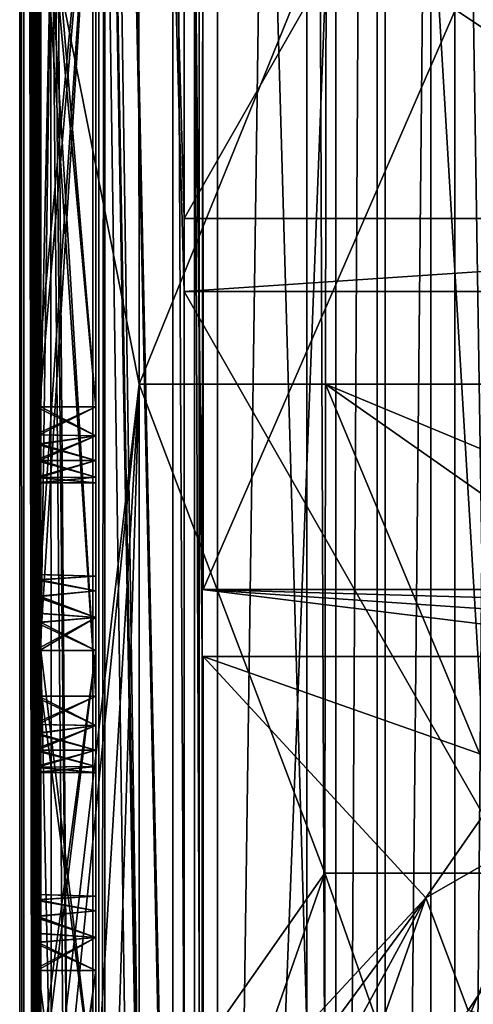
# Model space of a CAD drawing. Extents: x -3 to 104, y -79 to 161.
# Tile 82 of 203: x -2.95 to 4.5, y 52.71 to 68.86. Entities that reach past the tile are written whole.
import ezdxf

# ---------------------------------------------------------------- set-up
doc = ezdxf.new("R2010")
doc.units = 0
doc.header["$MEASUREMENT"] = 0

msp = doc.modelspace()

# ---------------------------------------------------------------- linework, layer by layer
for points in [[(-2.95, -77.599998, -76.900002), (-2.95, 159.899994, -76.900002), (-0.25, 6.1, -76.900002)], [(-0.25, 6.1, -76.900002), (-2.95, 159.899994, -76.900002), (-0.25, 7.6, -76.900002)], [(-0.25, 7.6, -76.900002), (-2.95, 159.899994, -76.900002), (-0.25, 32, -76.900002)], [(-0.25, 32, -76.900002), (-2.95, 159.899994, -76.900002), (-0.25, 33.200001, -76.900002)], [(-0.25, 33.200001, -76.900002), (-2.95, 159.899994, -76.900002), (-0.25, 64.400002, -76.900002)], [(-0.25, 64.400002, -76.900002), (-2.95, 159.899994, -76.900002), (-0.25, 65.599998, -76.900002)], [(-0.25, 65.599998, -76.900002), (-2.95, 159.899994, -76.900002), (-0.25, 96.800003, -76.900002)], [(-2.95, 159.899994, -76.900002), (-2.95, -3.4858, -67.814201), (-2.95, 149.899994, -68.400002)], [(-2.95, 159.899994, -76.900002), (-2.95, -77.599998, -76.900002), (-2.95, -4.9, -68.400002)], [(-2.95, 159.899994, -76.900002), (-2.95, -4.9, -68.400002), (-2.95, -4.1346, -68.247803)], [(-2.95, 159.899994, -76.900002), (-2.95, -4.1346, -68.247803), (-2.95, -3.4858, -67.814201)], [(-2.9501, -67.600098, 10.1), (-2.9501, 149.899994, 10.1), (-1.7501, -2.4, 10.1)], [(-1.7501, -2.4, 10.1), (-2.9501, 149.899994, 10.1), (-1.7501, 88.599998, 10.1)], [(-2.9501, 149.899994, 10.1), (-2.9501, -67.600098, 10.1), (-2.8837, -43.599998, 17.700001)], [(-2.9501, 149.899994, 10.1), (-2.8837, -43.599998, 17.700001), (-2.8837, 129.899994, 17.700001)], [(-2.95, 149.899994, -68.400002), (-2.95, -2.9, -66.400002), (-2.95, 129, 6.1)], [(-2.95, 149.899994, -68.400002), (-2.95, -3.0522, -67.165398), (-2.95, -2.9, -66.400002)], [(-2.95, 149.899994, -68.400002), (-2.95, -3.4858, -67.814201), (-2.95, -3.0522, -67.165398)], [(-2.7432, 57.761299, 33.799999), (-2.7432, 73.261299, 33.799999), (-2.8837, 129.899994, 17.700001)], [(-2.7432, 53.261299, 33.799999), (-2.7432, 57.761299, 33.799999), (-2.8837, 129.899994, 17.700001)], [(-2.8837, 129.899994, 17.700001), (-2.8837, -43.599998, 17.700001), (-2.7432, 45.761299, 33.799999)], [(-2.8837, 129.899994, 17.700001), (-2.7432, 45.761299, 33.799999), (-2.7432, 53.261299, 33.799999)], [(0, 130), (0, 0), (1.7684, 125.512001)], [(0, 0), (0, 130), (0, 16, -3.5)], [(0, 16, -3.5), (0, 130), (0, 114, -3.5)], [(6.8364, 88.811302, 18.9), (0.3, 129.649994, 18.9), (6.8364, 20.8113, 18.9)], [(6.8364, 20.8113, 18.9), (0.3, 129.649994, 18.9), (0.3, -43.349998, 18.9)], [(0.3, 129.649994, 17.299999), (6.8364, 88.811302, 17.299999), (6.8364, 20.8113, 17.299999)], [(0.3, 129.649994, 17.299999), (6.8364, 20.8113, 17.299999), (0.3, -43.349998, 17.299999)], [(0.3, 129.649994, 18.9), (0.3, 129.649994, 17.299999), (0.3, -43.349998, 18.9)], [(0.3, -43.349998, 18.9), (0.3, 129.649994, 17.299999), (0.3, -43.349998, 17.299999)], [(-2.95, -3.4858, -9.9858), (-2.95, -4.1346, -9.5522), (-2.95, 129, 10.1)], [(-2.95, 129, 6.1), (-2.95, -3.0522, -10.6346), (-2.95, 129, 10.1)], [(-2.95, 129, 10.1), (-2.95, -3.0522, -10.6346), (-2.95, -3.4858, -9.9858)], [(-2.95, 129, 6.1), (-2.95, -2.9, -11.4), (-2.95, -3.0522, -10.6346)], [(-2.95, -4.1346, -9.5522), (-2.95, -42.700001, 10.1), (-2.95, 129, 10.1)], [(-2.95, 129, 6.1), (-2.95, -2.9, -66.400002), (-2.95, -2.9, -11.4)], [(-2.95, 129, 10.1), (-2.95, -42.700001, 10.1), (-1.65, -11.9, 10.1)], [(-2.95, 129, 10.1), (-1.65, -11.9, 10.1), (-1.65, -1.9, 10.1)], [(-2.95, 129, 10.1), (-1.65, -1.9, 10.1), (-1.65, 88.099998, 10.1)], [(1.7684, 125.512001), (0, 0), (1.7684, 4.4876)], [(1.7684, 125.512001), (2.2401, 5.0791), (2.2401, 124.920998)], [(1.7684, 125.512001), (1.7684, 4.4876), (2.2401, 5.0791)], [(2.2401, 124.920998), (2.2401, 5.0791), (2.9217, 124.593002)], [(2.2401, 5.0791), (2.9217, 5.4074), (2.9217, 124.593002)], [(2.9217, 124.593002), (36.411301, 23.4326), (36.411301, 112.523003)], [(2.9217, 5.4074), (36.411301, 23.4326), (2.9217, 124.593002)], [(4.1981, 7.3716, -72.699997), (5.1713, 123.278999, -72.699997), (4.1981, 122.627998, -72.699997)], [(4.1981, 7.3716, -72.699997), (5.1713, 6.7213, -72.699997), (5.1713, 123.278999, -72.699997)], [(3.05, 7.6, -72.699997), (4.1981, 122.627998, -72.699997), (3.05, 122.400002, -72.699997)], [(3.05, 7.6, -72.699997), (4.1981, 7.3716, -72.699997), (4.1981, 122.627998, -72.699997)], [(3.05, 7.6, -72.699997), (3.05, 122.400002, -72.699997), (-0.25, 122.400002, -72.699997)], [(-0.25, 7.6, -72.699997), (3.05, 7.6, -72.699997), (-0.25, 122.400002, -72.699997)], [(-0.25, 7.6, -72.699997), (-0.25, 122.400002, -72.699997), (-0.25, 88.099998, 8.1)], [(3.8, 114, -8.5), (5.3307, 114.305, -8.5), (5.3307, 15.6955, -8.5)], [(0, 16, -8.5), (0, 16, -3.5), (0, 114, -8.5)], [(0, 114, -8.5), (0, 16, -3.5), (0, 114, -3.5)], [(3.8, 114, -8.5), (3.8, 16, -8.5), (0, 16, -8.5)], [(0, 114, -8.5), (3.8, 114, -8.5), (0, 16, -8.5)], [(3.8, 114, -8.5), (5.3307, 15.6955, -8.5), (3.8, 16, -8.5)], [(17.6, 65.599998, -74.699997), (-0.25, 65.599998, -74.699997), (17.6, 96.800003, -74.699997)], [(17.6, 96.800003, -74.699997), (-0.25, 65.599998, -74.699997), (-0.25, 96.800003, -74.699997)], [(-0.25, 65.599998, -76.900002), (-0.25, 96.800003, -74.699997), (-0.25, 65.599998, -74.699997)], [(-0.25, 65.599998, -76.900002), (-0.25, 96.800003, -76.900002), (-0.25, 96.800003, -74.699997)], [(-1.7501, 88.599998, 11.7), (-0.436, -2.4, 11.7), (-1.7501, -2.4, 11.7)], [(-1.7501, 88.599998, 11.7), (-0.436, 88.599998, 11.7), (-0.436, -2.4, 11.7)], [(-1.7501, 88.599998, 10.1), (-1.7501, -2.4, 11.7), (-1.7501, -2.4, 10.1)], [(-1.7501, 88.599998, 11.7), (-1.7501, -2.4, 11.7), (-1.7501, 88.599998, 10.1)], [(-0.0799, 71.511299, 52.5), (-0.0799, 16.511299, 52.5), (-0.436, 88.599998, 11.7)], [(-0.0799, 16.511299, 52.5), (-0.436, -2.4, 11.7), (-0.436, 88.599998, 11.7)], [(-1.65, -1.9, 10.1), (-1.55, -1.9, 10.1), (-1.55, 88.099998, 10.1)], [(-1.65, -1.9, 10.1), (-1.55, 88.099998, 10.1), (-1.65, 88.099998, 10.1)], [(-1.55, 88.099998, 10.1), (-1.55, -1.9, 10.1), (-1.55, 88.099998, 11.3)], [(-1.55, 88.099998, 11.3), (-1.55, -1.9, 10.1), (-1.55, -1.9, 11.3)], [(-1.55, 88.099998, 11.3), (-0.25, -0.4, 11.3), (-0.25, 88.099998, 11.3)], [(-1.55, 88.099998, 11.3), (-1.55, -1.9, 11.3), (-0.25, -0.4, 11.3)], [(-0.25, 7.6, -3.5), (-0.25, 88.099998, 11.3), (-0.25, -0.4, 11.3)], [(-0.25, 7.6, -3.5), (-0.25, 88.099998, 8.1), (-0.25, 88.099998, 11.3)], [(-0.25, 7.6, -72.699997), (-0.25, 88.099998, 8.1), (-0.25, 7.6, -3.5)], [(-0.9966, 75.223297, 69.794502), (-2.439, 70.197197, 68.661697), (-0.9903, 62.883598, 70.5242)], [(2.0841, 70.450401, 70.2444), (-0.9966, 75.223297, 69.794502), (-0.9903, 62.883598, 70.5242)], [(-2.7432, 73.261299, 33.799999), (-2.7432, 57.761299, 33.799999), (-1.7001, 73.261299, 33.799999)], [(-2.7432, 57.761299, 33.799999), (-1.7001, 57.761299, 33.799999), (-1.7001, 73.261299, 33.799999)], [(-2.704, 62.511299, 38.299999), (-2.704, 73.261299, 38.299999), (-2.7214, 73.261299, 36.299999)], [(-2.7214, 73.261299, 36.299999), (-2.7214, 57.761299, 36.299999), (-2.704, 62.511299, 38.299999)], [(-1.7001, 73.261299, 36.299999), (-1.7001, 57.761299, 36.299999), (-2.7214, 73.261299, 36.299999)], [(-1.7001, 57.761299, 36.299999), (-2.7214, 57.761299, 36.299999), (-2.7214, 73.261299, 36.299999)], [(-2.704, 62.511299, 38.299999), (-1.7001, 73.261299, 38.299999), (-2.704, 73.261299, 38.299999)], [(-1.7001, 62.511299, 38.299999), (-1.7001, 73.261299, 38.299999), (-2.704, 62.511299, 38.299999)], [(-2.6821, 62.511299, 40.799999), (-2.6647, 73.261299, 42.799999), (-2.6821, 73.261299, 40.799999)], [(-2.6647, 57.761299, 42.799999), (-2.6647, 73.261299, 42.799999), (-2.6821, 62.511299, 40.799999)], [(-2.6821, 73.261299, 40.799999), (-1.7001, 62.511299, 40.799999), (-2.6821, 62.511299, 40.799999)], [(-1.7001, 73.261299, 40.799999), (-1.7001, 62.511299, 40.799999), (-2.6821, 73.261299, 40.799999)], [(-2.6647, 73.261299, 42.799999), (-2.6647, 57.761299, 42.799999), (-1.7001, 73.261299, 42.799999)], [(-2.6647, 57.761299, 42.799999), (-1.7001, 57.761299, 42.799999), (-1.7001, 73.261299, 42.799999)], [(-2.6254, 62.511299, 47.299999), (-2.6254, 73.261299, 47.299999), (-2.6429, 73.261299, 45.299999)], [(-2.6429, 73.261299, 45.299999), (-2.6429, 57.761299, 45.299999), (-2.6254, 62.511299, 47.299999)], [(-1.7001, 73.261299, 45.299999), (-1.7001, 57.761299, 45.299999), (-2.6429, 73.261299, 45.299999)], [(-1.7001, 57.761299, 45.299999), (-2.6429, 57.761299, 45.299999), (-2.6429, 73.261299, 45.299999)], [(-2.6254, 62.511299, 47.299999), (-1.7001, 73.261299, 47.299999), (-2.6254, 73.261299, 47.299999)], [(-1.7001, 62.511299, 47.299999), (-1.7001, 73.261299, 47.299999), (-2.6254, 62.511299, 47.299999)], [(-2.6036, 62.511299, 49.799999), (-2.439, 70.197197, 68.661697), (-2.6036, 73.261299, 49.799999)], [(-2.6036, 73.261299, 49.799999), (-1.7001, 62.511299, 49.799999), (-2.6036, 62.511299, 49.799999)], [(-1.7001, 73.261299, 49.799999), (-1.7001, 62.511299, 49.799999), (-2.6036, 73.261299, 49.799999)], [(-1.7001, 57.761299, 36.299999), (-1.7001, 73.261299, 36.299999), (-1.7001, 73.261299, 33.799999)], [(-1.7001, 57.761299, 33.799999), (-1.7001, 57.761299, 36.299999), (-1.7001, 73.261299, 33.799999)], [(-1.7001, 57.761299, 45.299999), (-1.7001, 73.261299, 45.299999), (-1.7001, 73.261299, 42.799999)], [(-1.7001, 57.761299, 42.799999), (-1.7001, 57.761299, 45.299999), (-1.7001, 73.261299, 42.799999)], [(-1.7001, 62.511299, 40.799999), (-1.7001, 73.261299, 40.799999), (-1.7001, 73.261299, 38.299999)], [(-1.7001, 62.511299, 38.299999), (-1.7001, 62.511299, 40.799999), (-1.7001, 73.261299, 38.299999)], [(-1.7001, 62.511299, 49.799999), (-1.7001, 73.261299, 49.799999), (-1.7001, 73.261299, 47.299999)], [(-1.7001, 62.511299, 47.299999), (-1.7001, 62.511299, 49.799999), (-1.7001, 73.261299, 47.299999)], [(0.0457, 58.411301, 66.900002), (-0.0799, 71.511299, 52.5), (0.0457, 59.511299, 66.900002)], [(0.0457, 59.511299, 66.900002), (-0.0799, 71.511299, 52.5), (0.0558, 71.511299, 68.048698)], [(0.0457, 58.411301, 66.900002), (0.0457, 41.511299, 66.900002), (-0.0799, 71.511299, 52.5)], [(0.0457, 41.511299, 66.900002), (-0.0799, 16.511299, 52.5), (-0.0799, 71.511299, 52.5)], [(0.0608, 59.511299, 68.6269), (0.0457, 59.511299, 66.900002), (0.0558, 71.511299, 68.048698)], [(0.0608, 59.511299, 68.6269), (0.0558, 71.511299, 68.048698), (5.286, 71.511299, 68.222198)], [(0.0608, 59.511299, 68.6269), (5.286, 71.511299, 68.222198), (8.8379, 59.511299, 68.903702)], [(2.0709, 62.883701, 70.633904), (2.0841, 70.450401, 70.2444), (-0.9903, 62.883598, 70.5242)], [(2.0709, 62.883701, 70.633904), (13.391, 62.883598, 70.956497), (2.0841, 70.450401, 70.2444)], [(2.0841, 70.450401, 70.2444), (13.391, 62.883598, 70.956497), (13.4002, 70.450302, 70.566902)], [(-2.6036, 58.511299, 49.799999), (-2.4336, 50.509998, 69.2845), (-2.439, 70.197197, 68.661697)], [(-2.6036, 58.511299, 49.799999), (-2.439, 70.197197, 68.661697), (-2.6036, 62.511299, 49.799999)], [(-2.439, 70.197197, 68.661697), (-2.4336, 50.509998, 69.2845), (-0.9903, 62.883598, 70.5242)], [(17.6, 64.400002, -76.900002), (-0.25, 64.400002, -76.900002), (17.6, 65.599998, -76.900002)], [(17.6, 65.599998, -76.900002), (-0.25, 64.400002, -76.900002), (-0.25, 65.599998, -76.900002)], [(17.6, 65.599998, -76.900002), (-0.25, 65.599998, -76.900002), (17.6, 65.599998, -74.699997)], [(-0.25, 65.599998, -76.900002), (-0.25, 65.599998, -74.699997), (17.6, 65.599998, -74.699997)], [(17.6, 64.400002, -74.699997), (17.6, 33.200001, -74.699997), (-0.25, 64.400002, -74.699997)], [(17.6, 33.200001, -74.699997), (-0.25, 33.200001, -74.699997), (-0.25, 64.400002, -74.699997)], [(-0.25, 64.400002, -74.699997), (17.6, 64.400002, -76.900002), (17.6, 64.400002, -74.699997)], [(-0.25, 64.400002, -76.900002), (17.6, 64.400002, -76.900002), (-0.25, 64.400002, -74.699997)], [(-0.25, 33.200001, -76.900002), (-0.25, 64.400002, -74.699997), (-0.25, 33.200001, -74.699997)], [(-0.25, 33.200001, -76.900002), (-0.25, 64.400002, -76.900002), (-0.25, 64.400002, -74.699997)], [(-0.9903, 62.883598, 70.5242), (-2.4336, 50.509998, 69.2845), (-2.2437, 50.5103, 70.002899)], [(-0.9903, 62.883598, 70.5242), (-2.2437, 50.5103, 70.002899), (-1.7276, 50.510601, 70.543602)], [(-0.9903, 62.883598, 70.5242), (-1.7276, 50.510601, 70.543602), (-1.3749, 50.510601, 70.705101)], [(-0.9903, 62.883598, 70.5242), (-1.3749, 50.510601, 70.705101), (-0.9882, 50.510502, 70.770401)], [(2.0637, 54.859402, 70.847298), (2.0709, 62.883701, 70.633904), (-0.9903, 62.883598, 70.5242)], [(2.0637, 54.859402, 70.847298), (-0.9903, 62.883598, 70.5242), (-0.9882, 50.510502, 70.770401)], [(2.0637, 54.859402, 70.847298), (5.4233, 54.859299, 70.953903), (2.0709, 62.883701, 70.633904)], [(2.0709, 62.883701, 70.633904), (5.4233, 54.859299, 70.953903), (8.8772, 58.112598, 70.991798)], [(2.0709, 62.883701, 70.633904), (8.8772, 58.112598, 70.991798), (11.0481, 59.143799, 71.020699)], [(2.0709, 62.883701, 70.633904), (11.0481, 59.143799, 71.020699), (13.391, 62.883598, 70.956497)], [(-2.704, 62.511299, 38.299999), (-2.7214, 57.761299, 36.299999), (-2.7032, 62.049999, 38.3923)], [(-2.704, 62.511299, 38.299999), (-2.7032, 62.049999, 38.3923), (-1.7001, 62.511299, 38.299999)], [(-1.7001, 62.511299, 38.299999), (-2.7032, 62.049999, 38.3923), (-1.7001, 62.033001, 38.395199)], [(-2.6647, 57.761299, 42.799999), (-2.6821, 62.511299, 40.799999), (-2.6836, 61.899101, 40.636398)], [(-2.6836, 61.899101, 40.636398), (-2.6821, 62.511299, 40.799999), (-1.7001, 62.033001, 40.7048)], [(-1.7001, 62.033001, 40.7048), (-2.6821, 62.511299, 40.799999), (-1.7001, 62.511299, 40.799999)], [(-2.6254, 62.511299, 47.299999), (-2.6429, 57.761299, 45.299999), (-2.6246, 62.049999, 47.3923)], [(-2.6254, 62.511299, 47.299999), (-2.6246, 62.049999, 47.3923), (-1.7001, 62.511299, 47.299999)], [(-1.7001, 62.511299, 47.299999), (-2.6246, 62.049999, 47.3923), (-1.7001, 62.033001, 47.395199)], [(-2.6044, 58.972599, 49.707699), (-2.6036, 62.511299, 49.799999), (-2.605, 61.899101, 49.636398)], [(-2.605, 61.899101, 49.636398), (-2.6036, 62.511299, 49.799999), (-1.7001, 62.033001, 49.7048)], [(-2.6036, 58.511299, 49.799999), (-2.6036, 62.511299, 49.799999), (-2.6044, 58.972599, 49.707699)], [(-1.7001, 62.033001, 49.7048), (-2.6036, 62.511299, 49.799999), (-1.7001, 62.511299, 49.799999)], [(-1.7001, 62.511299, 38.299999), (-1.7001, 62.033001, 40.7048), (-1.7001, 62.511299, 40.799999)], [(-1.7001, 62.033001, 38.395199), (-1.7001, 62.033001, 40.7048), (-1.7001, 62.511299, 38.299999)], [(-1.7001, 61.627399, 47.6661), (-1.7001, 62.033001, 49.7048), (-1.7001, 62.511299, 49.799999)], [(-1.7001, 61.627399, 47.6661), (-1.7001, 62.511299, 47.299999), (-1.7001, 62.033001, 47.395199)], [(-1.7001, 61.627399, 47.6661), (-1.7001, 62.511299, 49.799999), (-1.7001, 62.511299, 47.299999)], [(-2.7214, 57.761299, 36.299999), (-2.7025, 59.123501, 38.4636), (-2.7032, 62.049999, 38.3923)], [(-2.7025, 59.123501, 38.4636), (-2.7008, 61.627399, 38.6661), (-2.7032, 62.049999, 38.3923)], [(-2.7032, 62.049999, 38.3923), (-2.7008, 61.627399, 38.6661), (-1.7001, 62.033001, 38.395199)], [(-1.7001, 62.033001, 38.395199), (-2.7008, 61.627399, 38.6661), (-1.7001, 61.627399, 38.6661)], [(-1.7001, 61.627399, 40.433899), (-2.6836, 61.899101, 40.636398), (-1.7001, 62.033001, 40.7048)], [(-2.6429, 57.761299, 45.299999), (-2.624, 59.123501, 47.4636), (-2.6246, 62.049999, 47.3923)], [(-2.624, 59.123501, 47.4636), (-2.6222, 61.627399, 47.6661), (-2.6246, 62.049999, 47.3923)], [(-2.6246, 62.049999, 47.3923), (-2.6222, 61.627399, 47.6661), (-1.7001, 62.033001, 47.395199)], [(-1.7001, 62.033001, 47.395199), (-2.6222, 61.627399, 47.6661), (-1.7001, 61.627399, 47.6661)], [(-1.7001, 61.627399, 49.433899), (-2.605, 61.899101, 49.636398), (-1.7001, 62.033001, 49.7048)], [(-1.7001, 61.627399, 38.6661), (-1.7001, 61.627399, 40.433899), (-1.7001, 62.033001, 40.7048)], [(-1.7001, 61.627399, 38.6661), (-1.7001, 62.033001, 40.7048), (-1.7001, 62.033001, 38.395199)], [(-1.7001, 61.627399, 47.6661), (-1.7001, 61.627399, 49.433899), (-1.7001, 62.033001, 49.7048)], [(-2.6853, 59.395199, 40.433899), (-2.6836, 61.899101, 40.636398), (-2.6853, 61.627399, 40.433899)], [(-2.6829, 58.972599, 40.707699), (-2.6836, 61.899101, 40.636398), (-2.6853, 59.395199, 40.433899)], [(-2.6853, 61.627399, 40.433899), (-2.6836, 61.899101, 40.636398), (-1.7001, 61.627399, 40.433899)], [(-2.6829, 58.972599, 40.707699), (-2.6647, 57.761299, 42.799999), (-2.6836, 61.899101, 40.636398)], [(-2.6068, 59.395199, 49.433899), (-2.605, 61.899101, 49.636398), (-2.6068, 61.627399, 49.433899)], [(-2.6044, 58.972599, 49.707699), (-2.605, 61.899101, 49.636398), (-2.6068, 59.395199, 49.433899)], [(-2.6068, 61.627399, 49.433899), (-2.605, 61.899101, 49.636398), (-1.7001, 61.627399, 49.433899)], [(-2.7025, 59.123501, 38.4636), (-2.7008, 59.395199, 38.6661), (-2.7008, 61.627399, 38.6661)], [(-2.7008, 59.395199, 38.6661), (-2.6971, 61.349098, 39.089901), (-2.7008, 61.627399, 38.6661)], [(-2.7008, 61.627399, 38.6661), (-2.6971, 61.349098, 39.089901), (-1.7001, 61.627399, 38.6661)], [(-1.7001, 61.627399, 38.6661), (-2.6971, 61.349098, 39.089901), (-1.7001, 61.356499, 39.071602)], [(-2.689, 59.6735, 40.010101), (-2.6853, 59.395199, 40.433899), (-2.6853, 61.627399, 40.433899)], [(-2.689, 59.6735, 40.010101), (-2.6853, 61.627399, 40.433899), (-2.689, 61.349098, 40.010101)], [(-2.689, 61.349098, 40.010101), (-2.6853, 61.627399, 40.433899), (-1.7001, 61.356499, 40.0284)], [(-1.7001, 61.356499, 40.0284), (-2.6853, 61.627399, 40.433899), (-1.7001, 61.627399, 40.433899)], [(-2.624, 59.123501, 47.4636), (-2.6222, 59.395199, 47.6661), (-2.6222, 61.627399, 47.6661)], [(-2.6222, 59.395199, 47.6661), (-2.6185, 61.349098, 48.089901), (-2.6222, 61.627399, 47.6661)], [(-2.6222, 61.627399, 47.6661), (-2.6185, 61.349098, 48.089901), (-1.7001, 61.627399, 47.6661)], [(-1.7001, 61.627399, 47.6661), (-2.6185, 61.349098, 48.089901), (-1.7001, 61.356499, 48.071602)], [(-2.6105, 59.6735, 49.010101), (-2.6068, 59.395199, 49.433899), (-2.6068, 61.627399, 49.433899)], [(-2.6105, 59.6735, 49.010101), (-2.6068, 61.627399, 49.433899), (-2.6105, 61.349098, 49.010101)], [(-2.6105, 61.349098, 49.010101), (-2.6068, 61.627399, 49.433899), (-1.7001, 61.356499, 49.0284)], [(-1.7001, 61.356499, 49.0284), (-2.6068, 61.627399, 49.433899), (-1.7001, 61.627399, 49.433899)], [(-1.7001, 61.261299, 39.549999), (-1.7001, 61.356499, 40.0284), (-1.7001, 61.627399, 40.433899)], [(-1.7001, 61.627399, 38.6661), (-1.7001, 61.356499, 39.071602), (-1.7001, 61.261299, 39.549999)], [(-1.7001, 61.627399, 38.6661), (-1.7001, 61.261299, 39.549999), (-1.7001, 61.627399, 40.433899)], [(-1.7001, 61.261299, 48.549999), (-1.7001, 61.356499, 49.0284), (-1.7001, 61.627399, 49.433899)], [(-1.7001, 61.627399, 47.6661), (-1.7001, 61.356499, 48.071602), (-1.7001, 61.261299, 48.549999)], [(-1.7001, 61.627399, 47.6661), (-1.7001, 61.261299, 48.549999), (-1.7001, 61.627399, 49.433899)], [(-2.7008, 59.395199, 38.6661), (-2.6971, 59.6735, 39.089901), (-2.6971, 61.349098, 39.089901)], [(-2.6971, 61.349098, 39.089901), (-2.6931, 61.261299, 39.549999), (-1.7001, 61.356499, 39.071602)], [(-2.6971, 59.6735, 39.089901), (-2.6931, 61.261299, 39.549999), (-2.6971, 61.349098, 39.089901)], [(-2.6971, 59.6735, 39.089901), (-2.6931, 59.761299, 39.549999), (-2.6931, 61.261299, 39.549999)], [(-1.7001, 61.356499, 39.071602), (-2.6931, 61.261299, 39.549999), (-1.7001, 61.261299, 39.549999)], [(-2.6931, 59.761299, 39.549999), (-2.689, 61.349098, 40.010101), (-2.6931, 61.261299, 39.549999)], [(-2.6931, 59.761299, 39.549999), (-2.689, 59.6735, 40.010101), (-2.689, 61.349098, 40.010101)], [(-2.6931, 61.261299, 39.549999), (-2.689, 61.349098, 40.010101), (-1.7001, 61.261299, 39.549999)], [(-1.7001, 61.261299, 39.549999), (-2.689, 61.349098, 40.010101), (-1.7001, 61.356499, 40.0284)], [(-2.6222, 59.395199, 47.6661), (-2.6185, 59.6735, 48.089901), (-2.6185, 61.349098, 48.089901)], [(-2.6185, 61.349098, 48.089901), (-2.6145, 61.261299, 48.549999), (-1.7001, 61.356499, 48.071602)], [(-2.6185, 59.6735, 48.089901), (-2.6145, 61.261299, 48.549999), (-2.6185, 61.349098, 48.089901)], [(-2.6185, 59.6735, 48.089901), (-2.6145, 59.761299, 48.549999), (-2.6145, 61.261299, 48.549999)], [(-1.7001, 61.356499, 48.071602), (-2.6145, 61.261299, 48.549999), (-1.7001, 61.261299, 48.549999)], [(-2.6145, 59.761299, 48.549999), (-2.6105, 59.6735, 49.010101), (-2.6105, 61.349098, 49.010101)], [(-2.6145, 59.761299, 48.549999), (-2.6105, 61.349098, 49.010101), (-2.6145, 61.261299, 48.549999)], [(-2.6145, 61.261299, 48.549999), (-2.6105, 61.349098, 49.010101), (-1.7001, 61.261299, 48.549999)], [(-1.7001, 61.261299, 48.549999), (-2.6105, 61.349098, 49.010101), (-1.7001, 61.356499, 49.0284)], [(-2.6971, 59.6735, 39.089901), (-2.7008, 59.395199, 38.6661), (-1.7001, 59.488602, 38.770599)], [(-2.6931, 59.761299, 39.549999), (-2.6971, 59.6735, 39.089901), (-1.7001, 59.73, 39.271801)], [(-1.7001, 59.73, 39.271801), (-2.6971, 59.6735, 39.089901), (-1.7001, 59.488602, 38.770599)], [(-1.7001, 59.73, 39.828201), (-2.6931, 59.761299, 39.549999), (-1.7001, 59.73, 39.271801)], [(-2.689, 59.6735, 40.010101), (-2.6931, 59.761299, 39.549999), (-1.7001, 59.73, 39.828201)], [(-1.7001, 59.488602, 40.329399), (-2.689, 59.6735, 40.010101), (-1.7001, 59.73, 39.828201)], [(-2.6853, 59.395199, 40.433899), (-2.689, 59.6735, 40.010101), (-1.7001, 59.488602, 40.329399)], [(-2.6185, 59.6735, 48.089901), (-2.6222, 59.395199, 47.6661), (-1.7001, 59.488602, 47.770599)], [(-2.6145, 59.761299, 48.549999), (-2.6185, 59.6735, 48.089901), (-1.7001, 59.73, 48.271801)], [(-1.7001, 59.73, 48.271801), (-2.6185, 59.6735, 48.089901), (-1.7001, 59.488602, 47.770599)], [(-1.7001, 59.73, 48.828201), (-2.6145, 59.761299, 48.549999), (-1.7001, 59.73, 48.271801)], [(-2.6105, 59.6735, 49.010101), (-2.6145, 59.761299, 48.549999), (-1.7001, 59.73, 48.828201)], [(-1.7001, 59.488602, 49.329399), (-2.6105, 59.6735, 49.010101), (-1.7001, 59.73, 48.828201)], [(-2.6068, 59.395199, 49.433899), (-2.6105, 59.6735, 49.010101), (-1.7001, 59.488602, 49.329399)], [(-1.7001, 59.73, 39.828201), (-1.7001, 59.053699, 40.676201), (-1.7001, 59.488602, 40.329399)], [(-1.7001, 59.053699, 38.423801), (-1.7001, 59.73, 39.271801), (-1.7001, 59.488602, 38.770599)], [(-1.7001, 58.511299, 38.299999), (-1.7001, 59.73, 39.828201), (-1.7001, 59.73, 39.271801)], [(-1.7001, 58.511299, 38.299999), (-1.7001, 59.053699, 40.676201), (-1.7001, 59.73, 39.828201)], [(-1.7001, 58.511299, 38.299999), (-1.7001, 59.73, 39.271801), (-1.7001, 59.053699, 38.423801)], [(-1.7001, 59.73, 48.828201), (-1.7001, 59.053699, 49.676201), (-1.7001, 59.488602, 49.329399)], [(-1.7001, 59.053699, 47.423801), (-1.7001, 59.73, 48.271801), (-1.7001, 59.488602, 47.770599)], [(-1.7001, 58.511299, 47.299999), (-1.7001, 59.73, 48.828201), (-1.7001, 59.73, 48.271801)], [(-1.7001, 58.511299, 47.299999), (-1.7001, 59.053699, 49.676201), (-1.7001, 59.73, 48.828201)], [(-1.7001, 58.511299, 47.299999), (-1.7001, 59.73, 48.271801), (-1.7001, 59.053699, 47.423801)], [(-1.7001, 59.488602, 38.770599), (-2.7008, 59.395199, 38.6661), (-1.7001, 59.053699, 38.423801)], [(-1.7001, 59.053699, 40.676201), (-2.6853, 59.395199, 40.433899), (-1.7001, 59.488602, 40.329399)], [(-1.7001, 59.488602, 47.770599), (-2.6222, 59.395199, 47.6661), (-1.7001, 59.053699, 47.423801)], [(-1.7001, 59.053699, 49.676201), (-2.6068, 59.395199, 49.433899), (-1.7001, 59.488602, 49.329399)], [(8.9587, 58.411301, 66.900002), (0.0457, 58.411301, 66.900002), (0.0457, 59.511299, 66.900002)], [(9.789, 58.846901, 66.900002), (8.9587, 58.411301, 66.900002), (0.0457, 59.511299, 66.900002)], [(10.6516, 59.214401, 66.900002), (9.789, 58.846901, 66.900002), (0.0457, 59.511299, 66.900002)], [(11.5409, 59.511299, 66.900002), (10.6516, 59.214401, 66.900002), (0.0457, 59.511299, 66.900002)], [(0.0457, 59.511299, 66.900002), (8.8379, 59.511299, 68.903702), (11.5409, 59.511299, 66.900002)], [(0.0608, 59.511299, 68.6269), (8.8379, 59.511299, 68.903702), (0.0457, 59.511299, 66.900002)], [(-2.7008, 59.395199, 38.6661), (-2.7025, 59.123501, 38.4636), (-1.7001, 59.053699, 38.423801)], [(-2.6829, 58.972599, 40.707699), (-2.6853, 59.395199, 40.433899), (-1.7001, 59.053699, 40.676201)], [(-2.6222, 59.395199, 47.6661), (-2.624, 59.123501, 47.4636), (-1.7001, 59.053699, 47.423801)], [(-2.6044, 58.972599, 49.707699), (-2.6068, 59.395199, 49.433899), (-1.7001, 59.053699, 49.676201)], [(-2.7214, 57.761299, 36.299999), (-2.704, 58.511299, 38.299999), (-2.7025, 59.123501, 38.4636)], [(-2.7025, 59.123501, 38.4636), (-2.704, 58.511299, 38.299999), (-1.7001, 59.053699, 38.423801)], [(-2.6429, 57.761299, 45.299999), (-2.6254, 58.511299, 47.299999), (-2.624, 59.123501, 47.4636)], [(-2.624, 59.123501, 47.4636), (-2.6254, 58.511299, 47.299999), (-1.7001, 59.053699, 47.423801)], [(-1.7001, 59.053699, 38.423801), (-2.704, 58.511299, 38.299999), (-1.7001, 58.511299, 38.299999)], [(-1.7001, 58.511299, 40.799999), (-2.6829, 58.972599, 40.707699), (-1.7001, 59.053699, 40.676201)], [(-2.6821, 58.511299, 40.799999), (-2.6647, 57.761299, 42.799999), (-2.6829, 58.972599, 40.707699)], [(-2.6821, 58.511299, 40.799999), (-2.6829, 58.972599, 40.707699), (-1.7001, 58.511299, 40.799999)], [(-1.7001, 59.053699, 47.423801), (-2.6254, 58.511299, 47.299999), (-1.7001, 58.511299, 47.299999)], [(-1.7001, 58.511299, 49.799999), (-2.6044, 58.972599, 49.707699), (-1.7001, 59.053699, 49.676201)], [(-2.6036, 58.511299, 49.799999), (-2.6044, 58.972599, 49.707699), (-1.7001, 58.511299, 49.799999)], [(-1.7001, 58.511299, 38.299999), (-1.7001, 58.511299, 40.799999), (-1.7001, 59.053699, 40.676201)], [(-1.7001, 58.511299, 47.299999), (-1.7001, 58.511299, 49.799999), (-1.7001, 59.053699, 49.676201)], [(-2.7228, 57.149101, 36.136398), (-2.704, 58.511299, 38.299999), (-2.7214, 57.761299, 36.299999)], [(-2.7222, 53.722599, 36.207699), (-2.704, 58.511299, 38.299999), (-2.7228, 57.149101, 36.136398)], [(-2.7214, 53.261299, 36.299999), (-2.704, 58.511299, 38.299999), (-2.7222, 53.722599, 36.207699)], [(-2.704, 51.011299, 38.299999), (-2.704, 58.511299, 38.299999), (-2.7214, 53.261299, 36.299999)], [(-2.704, 51.011299, 38.299999), (-1.7001, 58.511299, 38.299999), (-2.704, 58.511299, 38.299999)], [(-1.7001, 51.011299, 38.299999), (-1.7001, 58.511299, 38.299999), (-2.704, 51.011299, 38.299999)], [(-2.6821, 58.511299, 40.799999), (-2.6639, 57.299999, 42.8923), (-2.6647, 57.761299, 42.799999)], [(-2.6633, 53.873501, 42.9636), (-2.6639, 57.299999, 42.8923), (-2.6821, 58.511299, 40.799999)], [(-2.6821, 58.511299, 40.799999), (-2.6821, 51.011299, 40.799999), (-2.6647, 53.261299, 42.799999)], [(-2.6821, 58.511299, 40.799999), (-2.6647, 53.261299, 42.799999), (-2.6633, 53.873501, 42.9636)], [(-2.6821, 58.511299, 40.799999), (-1.7001, 51.011299, 40.799999), (-2.6821, 51.011299, 40.799999)], [(-1.7001, 58.511299, 40.799999), (-1.7001, 51.011299, 40.799999), (-2.6821, 58.511299, 40.799999)], [(-2.6443, 57.149101, 45.136398), (-2.6254, 58.511299, 47.299999), (-2.6429, 57.761299, 45.299999)], [(-2.6437, 53.722599, 45.207699), (-2.6254, 58.511299, 47.299999), (-2.6443, 57.149101, 45.136398)], [(-2.6429, 53.261299, 45.299999), (-2.6254, 58.511299, 47.299999), (-2.6437, 53.722599, 45.207699)], [(-2.6254, 51.011299, 47.299999), (-2.6254, 58.511299, 47.299999), (-2.6429, 53.261299, 45.299999)], [(-2.6254, 51.011299, 47.299999), (-1.7001, 58.511299, 47.299999), (-2.6254, 58.511299, 47.299999)], [(-1.7001, 51.011299, 47.299999), (-1.7001, 58.511299, 47.299999), (-2.6254, 51.011299, 47.299999)], [(-2.6036, 51.011299, 49.799999), (-2.4336, 50.509998, 69.2845), (-2.6036, 58.511299, 49.799999)], [(-2.6036, 58.511299, 49.799999), (-1.7001, 51.011299, 49.799999), (-2.6036, 51.011299, 49.799999)], [(-1.7001, 58.511299, 49.799999), (-1.7001, 51.011299, 49.799999), (-2.6036, 58.511299, 49.799999)], [(-1.7001, 51.011299, 40.799999), (-1.7001, 58.511299, 40.799999), (-1.7001, 58.511299, 38.299999)], [(-1.7001, 51.011299, 38.299999), (-1.7001, 51.011299, 40.799999), (-1.7001, 58.511299, 38.299999)], [(-1.7001, 51.011299, 49.799999), (-1.7001, 58.511299, 49.799999), (-1.7001, 58.511299, 47.299999)], [(-1.7001, 51.011299, 47.299999), (-1.7001, 51.011299, 49.799999), (-1.7001, 58.511299, 47.299999)], [(0.0611, 58.411301, 68.6567), (0.0619, 50.509499, 68.756897), (0.0457, 58.411301, 66.900002)], [(0.0619, 50.509499, 68.756897), (0.0457, 41.511299, 66.900002), (0.0457, 58.411301, 66.900002)], [(7.1329, 58.411301, 68.885201), (0.0611, 58.411301, 68.6567), (0.0457, 58.411301, 66.900002)], [(7.1329, 58.411301, 68.885201), (0.0457, 58.411301, 66.900002), (8.9587, 58.411301, 66.900002)], [(0.0611, 58.411301, 68.6567), (7.1329, 58.411301, 68.885201), (5.2136, 56.601299, 68.867897)], [(3.719, 54.452, 68.855003), (0.0611, 58.411301, 68.6567), (5.2136, 56.601299, 68.867897)], [(0.0619, 50.509499, 68.756897), (0.0611, 58.411301, 68.6567), (3.719, 54.452, 68.855003)], [(-2.7432, 53.261299, 33.799999), (-2.7424, 57.299999, 33.8923), (-2.7432, 57.761299, 33.799999)], [(-2.7432, 57.761299, 33.799999), (-2.7424, 57.299999, 33.8923), (-1.7001, 57.761299, 33.799999)], [(-1.7001, 57.761299, 33.799999), (-2.7424, 57.299999, 33.8923), (-1.7001, 57.283001, 33.895199)], [(-2.7228, 57.149101, 36.136398), (-2.7214, 57.761299, 36.299999), (-1.7001, 57.283001, 36.2048)], [(-1.7001, 57.283001, 36.2048), (-2.7214, 57.761299, 36.299999), (-1.7001, 57.761299, 36.299999)], [(-2.6647, 57.761299, 42.799999), (-2.6639, 57.299999, 42.8923), (-1.7001, 57.761299, 42.799999)], [(-1.7001, 57.761299, 42.799999), (-2.6639, 57.299999, 42.8923), (-1.7001, 57.283001, 42.895199)], [(-2.6443, 57.149101, 45.136398), (-2.6429, 57.761299, 45.299999), (-1.7001, 57.283001, 45.2048)], [(-1.7001, 57.283001, 45.2048), (-2.6429, 57.761299, 45.299999), (-1.7001, 57.761299, 45.299999)], [(-1.7001, 56.606499, 35.5284), (-1.7001, 57.283001, 36.2048), (-1.7001, 57.761299, 36.299999)], [(-1.7001, 56.877399, 34.1661), (-1.7001, 57.761299, 33.799999), (-1.7001, 57.283001, 33.895199)], [(-1.7001, 56.877399, 34.1661), (-1.7001, 56.606499, 35.5284), (-1.7001, 57.761299, 36.299999)], [(-1.7001, 56.877399, 34.1661), (-1.7001, 57.761299, 36.299999), (-1.7001, 57.761299, 33.799999)], [(-1.7001, 56.877399, 44.933899), (-1.7001, 57.283001, 45.2048), (-1.7001, 57.761299, 45.299999)], [(-1.7001, 56.606499, 44.5284), (-1.7001, 56.877399, 44.933899), (-1.7001, 57.761299, 45.299999)], [(-1.7001, 56.877399, 43.1661), (-1.7001, 57.761299, 42.799999), (-1.7001, 57.283001, 42.895199)], [(-1.7001, 56.877399, 43.1661), (-1.7001, 56.606499, 44.5284), (-1.7001, 57.761299, 45.299999)], [(-1.7001, 56.877399, 43.1661), (-1.7001, 57.761299, 45.299999), (-1.7001, 57.761299, 42.799999)], [(-2.7432, 53.261299, 33.799999), (-2.7418, 53.873501, 33.9636), (-2.7424, 57.299999, 33.8923)], [(-2.7418, 53.873501, 33.9636), (-2.74, 56.877399, 34.1661), (-2.7424, 57.299999, 33.8923)], [(-2.7424, 57.299999, 33.8923), (-2.74, 56.877399, 34.1661), (-1.7001, 57.283001, 33.895199)], [(-1.7001, 57.283001, 33.895199), (-2.74, 56.877399, 34.1661), (-1.7001, 56.877399, 34.1661)], [(-1.7001, 56.877399, 35.933899), (-2.7228, 57.149101, 36.136398), (-1.7001, 57.283001, 36.2048)], [(-2.6633, 53.873501, 42.9636), (-2.6615, 56.877399, 43.1661), (-2.6639, 57.299999, 42.8923)], [(-2.6639, 57.299999, 42.8923), (-2.6615, 56.877399, 43.1661), (-1.7001, 57.283001, 42.895199)], [(-1.7001, 57.283001, 42.895199), (-2.6615, 56.877399, 43.1661), (-1.7001, 56.877399, 43.1661)], [(-1.7001, 56.877399, 44.933899), (-2.6443, 57.149101, 45.136398), (-1.7001, 57.283001, 45.2048)], [(-1.7001, 56.606499, 35.5284), (-1.7001, 56.877399, 35.933899), (-1.7001, 57.283001, 36.2048)], [(-2.7246, 54.145199, 35.933899), (-2.7228, 57.149101, 36.136398), (-2.7246, 56.877399, 35.933899)], [(-2.7222, 53.722599, 36.207699), (-2.7228, 57.149101, 36.136398), (-2.7246, 54.145199, 35.933899)], [(-2.7246, 56.877399, 35.933899), (-2.7228, 57.149101, 36.136398), (-1.7001, 56.877399, 35.933899)], [(-2.6461, 54.145199, 44.933899), (-2.6443, 57.149101, 45.136398), (-2.6461, 56.877399, 44.933899)], [(-2.6437, 53.722599, 45.207699), (-2.6443, 57.149101, 45.136398), (-2.6461, 54.145199, 44.933899)], [(-2.6461, 56.877399, 44.933899), (-2.6443, 57.149101, 45.136398), (-1.7001, 56.877399, 44.933899)], [(-2.7418, 53.873501, 33.9636), (-2.74, 54.145199, 34.1661), (-2.74, 56.877399, 34.1661)], [(-2.74, 54.145199, 34.1661), (-2.7363, 56.599098, 34.589901), (-2.74, 56.877399, 34.1661)], [(-2.74, 56.877399, 34.1661), (-2.7363, 56.599098, 34.589901), (-1.7001, 56.877399, 34.1661)], [(-1.7001, 56.877399, 34.1661), (-2.7363, 56.599098, 34.589901), (-1.7001, 56.606499, 34.571602)], [(-2.7283, 54.4235, 35.510101), (-2.7246, 56.877399, 35.933899), (-2.7283, 56.599098, 35.510101)], [(-2.7283, 54.4235, 35.510101), (-2.7246, 54.145199, 35.933899), (-2.7246, 56.877399, 35.933899)], [(-2.7283, 56.599098, 35.510101), (-2.7246, 56.877399, 35.933899), (-1.7001, 56.606499, 35.5284)], [(-1.7001, 56.606499, 35.5284), (-2.7246, 56.877399, 35.933899), (-1.7001, 56.877399, 35.933899)], [(-2.6633, 53.873501, 42.9636), (-2.6615, 54.145199, 43.1661), (-2.6615, 56.877399, 43.1661)], [(-2.6615, 54.145199, 43.1661), (-2.6578, 56.599098, 43.589901), (-2.6615, 56.877399, 43.1661)], [(-2.6615, 56.877399, 43.1661), (-2.6578, 56.599098, 43.589901), (-1.7001, 56.877399, 43.1661)], [(-1.7001, 56.877399, 43.1661), (-2.6578, 56.599098, 43.589901), (-1.7001, 56.606499, 43.571602)], [(-2.6498, 54.4235, 44.510101), (-2.6461, 54.145199, 44.933899), (-2.6461, 56.877399, 44.933899)], [(-2.6498, 54.4235, 44.510101), (-2.6461, 56.877399, 44.933899), (-2.6498, 56.599098, 44.510101)], [(-2.6498, 56.599098, 44.510101), (-2.6461, 56.877399, 44.933899), (-1.7001, 56.606499, 44.5284)], [(-1.7001, 56.606499, 44.5284), (-2.6461, 56.877399, 44.933899), (-1.7001, 56.877399, 44.933899)], [(-1.7001, 56.877399, 34.1661), (-1.7001, 56.606499, 34.571602), (-1.7001, 56.606499, 35.5284)], [(-1.7001, 56.877399, 43.1661), (-1.7001, 56.606499, 43.571602), (-1.7001, 56.606499, 44.5284)], [(-2.74, 54.145199, 34.1661), (-2.7363, 54.4235, 34.589901), (-2.7363, 56.599098, 34.589901)], [(-2.7363, 56.599098, 34.589901), (-2.7323, 56.511299, 35.049999), (-1.7001, 56.606499, 34.571602)], [(-2.7363, 54.4235, 34.589901), (-2.7323, 56.511299, 35.049999), (-2.7363, 56.599098, 34.589901)], [(-1.7001, 56.606499, 34.571602), (-2.7323, 56.511299, 35.049999), (-1.7001, 56.511299, 35.049999)], [(-2.7323, 54.511299, 35.049999), (-2.7283, 54.4235, 35.510101), (-2.7283, 56.599098, 35.510101)], [(-2.7323, 54.511299, 35.049999), (-2.7283, 56.599098, 35.510101), (-2.7323, 56.511299, 35.049999)], [(-2.7323, 56.511299, 35.049999), (-2.7283, 56.599098, 35.510101), (-1.7001, 56.511299, 35.049999)], [(-1.7001, 56.511299, 35.049999), (-2.7283, 56.599098, 35.510101), (-1.7001, 56.606499, 35.5284)], [(-2.6615, 54.145199, 43.1661), (-2.6578, 54.4235, 43.589901), (-2.6578, 56.599098, 43.589901)], [(-2.6578, 56.599098, 43.589901), (-2.6538, 56.511299, 44.049999), (-1.7001, 56.606499, 43.571602)], [(-2.6578, 54.4235, 43.589901), (-2.6538, 56.511299, 44.049999), (-2.6578, 56.599098, 43.589901)], [(-1.7001, 56.606499, 43.571602), (-2.6538, 56.511299, 44.049999), (-1.7001, 56.511299, 44.049999)], [(-2.6538, 54.511299, 44.049999), (-2.6498, 54.4235, 44.510101), (-2.6498, 56.599098, 44.510101)], [(-2.6538, 54.511299, 44.049999), (-2.6498, 56.599098, 44.510101), (-2.6538, 56.511299, 44.049999)], [(-2.6538, 56.511299, 44.049999), (-2.6498, 56.599098, 44.510101), (-1.7001, 56.511299, 44.049999)], [(-1.7001, 56.511299, 44.049999), (-2.6498, 56.599098, 44.510101), (-1.7001, 56.606499, 44.5284)], [(-1.7001, 56.606499, 34.571602), (-1.7001, 56.511299, 35.049999), (-1.7001, 56.606499, 35.5284)], [(-1.7001, 56.606499, 43.571602), (-1.7001, 56.511299, 44.049999), (-1.7001, 56.606499, 44.5284)], [(3.719, 54.452, 68.855003), (5.2136, 56.601299, 68.867897), (6.8473, 56.2505, 66.050003)], [(-2.7363, 54.4235, 34.589901), (-2.7323, 54.511299, 35.049999), (-2.7323, 56.511299, 35.049999)], [(-2.6578, 54.4235, 43.589901), (-2.6538, 54.511299, 44.049999), (-2.6538, 56.511299, 44.049999)], [(3.719, 54.452, 68.855003), (6.8473, 56.2505, 66.050003), (4.4134, 52.607899, 66.050003)], [(8.3439, 51.413898, 66.050003), (4.4134, 52.607899, 66.050003), (6.8473, 56.2505, 66.050003)], [(2.0637, 54.859402, 70.847298), (-0.9882, 50.510502, 70.770401), (0.5372, 50.510399, 70.824898)], [(2.0637, 54.859402, 70.847298), (0.5372, 50.510399, 70.824898), (2.0626, 50.5103, 70.877296)], [(2.0637, 54.859402, 70.847298), (2.0626, 50.5103, 70.877296), (3.5881, 50.5103, 70.927498)], [(2.0637, 54.859402, 70.847298), (3.5881, 50.5103, 70.927498), (5.4233, 54.859299, 70.953903)], [(5.4233, 54.859299, 70.953903), (3.5881, 50.5103, 70.927498), (5.5741, 52.127201, 68.099998)], [(-2.7323, 54.511299, 35.049999), (-2.7363, 54.4235, 34.589901), (-1.7001, 54.48, 34.771801)], [(-1.7001, 54.48, 34.771801), (-2.7363, 54.4235, 34.589901), (-1.7001, 54.238602, 34.270599)], [(-1.7001, 54.48, 35.328201), (-2.7323, 54.511299, 35.049999), (-1.7001, 54.48, 34.771801)], [(-2.7283, 54.4235, 35.510101), (-2.7323, 54.511299, 35.049999), (-1.7001, 54.48, 35.328201)], [(-1.7001, 54.238602, 35.829399), (-2.7283, 54.4235, 35.510101), (-1.7001, 54.48, 35.328201)], [(-2.6538, 54.511299, 44.049999), (-2.6578, 54.4235, 43.589901), (-1.7001, 54.48, 43.771801)], [(-1.7001, 54.48, 43.771801), (-2.6578, 54.4235, 43.589901), (-1.7001, 54.238602, 43.270599)], [(-1.7001, 54.48, 44.328201), (-2.6538, 54.511299, 44.049999), (-1.7001, 54.48, 43.771801)], [(-2.6498, 54.4235, 44.510101), (-2.6538, 54.511299, 44.049999), (-1.7001, 54.48, 44.328201)], [(-1.7001, 54.238602, 44.829399), (-2.6498, 54.4235, 44.510101), (-1.7001, 54.48, 44.328201)], [(-1.7001, 53.803699, 42.923801), (-1.7001, 54.48, 43.771801), (-1.7001, 54.238602, 43.270599)], [(-1.7001, 53.261299, 42.799999), (-1.7001, 54.238602, 44.829399), (-1.7001, 54.48, 44.328201)], [(-1.7001, 53.261299, 42.799999), (-1.7001, 54.48, 44.328201), (-1.7001, 54.48, 43.771801)], [(-1.7001, 53.261299, 42.799999), (-1.7001, 54.48, 43.771801), (-1.7001, 53.803699, 42.923801)], [(-1.7001, 54.48, 35.328201), (-1.7001, 53.803699, 36.176201), (-1.7001, 54.238602, 35.829399)], [(-1.7001, 54.48, 34.771801), (-1.7001, 53.261299, 36.299999), (-1.7001, 53.803699, 36.176201)], [(-1.7001, 54.48, 34.771801), (-1.7001, 53.803699, 36.176201), (-1.7001, 54.48, 35.328201)], [(-1.7001, 53.261299, 33.799999), (-1.7001, 54.48, 34.771801), (-1.7001, 54.238602, 34.270599)], [(-1.7001, 53.261299, 33.799999), (-1.7001, 53.261299, 36.299999), (-1.7001, 54.48, 34.771801)], [(0.0619, 50.509499, 68.756897), (3.719, 54.452, 68.855003), (0.8186, 50.509499, 68.783501)], [(0.8186, 50.509499, 68.783501), (3.719, 54.452, 68.855003), (1.5754, 50.509499, 68.809601)], [(1.5754, 50.509499, 68.809601), (3.719, 54.452, 68.855003), (2.3321, 50.509499, 68.835197)], [(2.3321, 50.509499, 68.835197), (3.719, 54.452, 68.855003), (4.4134, 52.607899, 66.050003)], [(-2.7363, 54.4235, 34.589901), (-2.74, 54.145199, 34.1661), (-1.7001, 54.238602, 34.270599)], [(-2.7246, 54.145199, 35.933899), (-2.7283, 54.4235, 35.510101), (-1.7001, 54.238602, 35.829399)], [(-2.6578, 54.4235, 43.589901), (-2.6615, 54.145199, 43.1661), (-1.7001, 54.238602, 43.270599)], [(-2.6461, 54.145199, 44.933899), (-2.6498, 54.4235, 44.510101), (-1.7001, 54.238602, 44.829399)], [(-2.74, 54.145199, 34.1661), (-2.7418, 53.873501, 33.9636), (-1.7001, 53.803699, 33.923801)], [(-1.7001, 54.238602, 34.270599), (-2.74, 54.145199, 34.1661), (-1.7001, 53.803699, 33.923801)], [(-1.7001, 53.803699, 36.176201), (-2.7246, 54.145199, 35.933899), (-1.7001, 54.238602, 35.829399)], [(-2.7222, 53.722599, 36.207699), (-2.7246, 54.145199, 35.933899), (-1.7001, 53.803699, 36.176201)], [(-2.6615, 54.145199, 43.1661), (-2.6633, 53.873501, 42.9636), (-1.7001, 53.803699, 42.923801)], [(-1.7001, 54.238602, 43.270599), (-2.6615, 54.145199, 43.1661), (-1.7001, 53.803699, 42.923801)], [(-1.7001, 53.803699, 45.176201), (-2.6461, 54.145199, 44.933899), (-1.7001, 54.238602, 44.829399)], [(-2.6437, 53.722599, 45.207699), (-2.6461, 54.145199, 44.933899), (-1.7001, 53.803699, 45.176201)], [(-1.7001, 53.261299, 45.299999), (-1.7001, 53.803699, 45.176201), (-1.7001, 54.238602, 44.829399)], [(-1.7001, 53.261299, 42.799999), (-1.7001, 53.261299, 45.299999), (-1.7001, 54.238602, 44.829399)], [(-1.7001, 53.261299, 33.799999), (-1.7001, 54.238602, 34.270599), (-1.7001, 53.803699, 33.923801)], [(-2.7418, 53.873501, 33.9636), (-2.7432, 53.261299, 33.799999), (-1.7001, 53.803699, 33.923801)], [(-1.7001, 53.803699, 33.923801), (-2.7432, 53.261299, 33.799999), (-1.7001, 53.261299, 33.799999)], [(-1.7001, 53.261299, 36.299999), (-2.7222, 53.722599, 36.207699), (-1.7001, 53.803699, 36.176201)], [(-2.6633, 53.873501, 42.9636), (-2.6647, 53.261299, 42.799999), (-1.7001, 53.803699, 42.923801)], [(-1.7001, 53.803699, 42.923801), (-2.6647, 53.261299, 42.799999), (-1.7001, 53.261299, 42.799999)], [(-1.7001, 53.261299, 45.299999), (-2.6437, 53.722599, 45.207699), (-1.7001, 53.803699, 45.176201)], [(-2.7214, 53.261299, 36.299999), (-2.7222, 53.722599, 36.207699), (-1.7001, 53.261299, 36.299999)], [(-2.6429, 53.261299, 45.299999), (-2.6437, 53.722599, 45.207699), (-1.7001, 53.261299, 45.299999)], [(-2.7432, 53.261299, 33.799999), (-2.7432, 45.761299, 33.799999), (-1.7001, 53.261299, 33.799999)], [(-2.7432, 45.761299, 33.799999), (-1.7001, 45.761299, 33.799999), (-1.7001, 53.261299, 33.799999)], [(-2.7214, 53.261299, 36.299999), (-2.7214, 45.761299, 36.299999), (-2.704, 51.011299, 38.299999)], [(-1.7001, 53.261299, 36.299999), (-1.7001, 45.761299, 36.299999), (-2.7214, 53.261299, 36.299999)], [(-1.7001, 45.761299, 36.299999), (-2.7214, 45.761299, 36.299999), (-2.7214, 53.261299, 36.299999)], [(-2.6647, 45.761299, 42.799999), (-2.6647, 53.261299, 42.799999), (-2.6821, 51.011299, 40.799999)], [(-2.6647, 53.261299, 42.799999), (-2.6647, 45.761299, 42.799999), (-1.7001, 53.261299, 42.799999)], [(-2.6647, 45.761299, 42.799999), (-1.7001, 45.761299, 42.799999), (-1.7001, 53.261299, 42.799999)], [(-2.6429, 53.261299, 45.299999), (-2.6429, 45.761299, 45.299999), (-2.6254, 51.011299, 47.299999)], [(-1.7001, 53.261299, 45.299999), (-1.7001, 45.761299, 45.299999), (-2.6429, 53.261299, 45.299999)], [(-1.7001, 45.761299, 45.299999), (-2.6429, 45.761299, 45.299999), (-2.6429, 53.261299, 45.299999)], [(-1.7001, 45.761299, 42.799999), (-1.7001, 45.761299, 45.299999), (-1.7001, 53.261299, 45.299999)], [(-1.7001, 45.761299, 42.799999), (-1.7001, 53.261299, 45.299999), (-1.7001, 53.261299, 42.799999)], [(-1.7001, 45.761299, 33.799999), (-1.7001, 45.761299, 36.299999), (-1.7001, 53.261299, 36.299999)], [(-1.7001, 45.761299, 33.799999), (-1.7001, 53.261299, 36.299999), (-1.7001, 53.261299, 33.799999)]]:
    msp.add_3dface(points)

doc.saveas('drawing.dxf')
